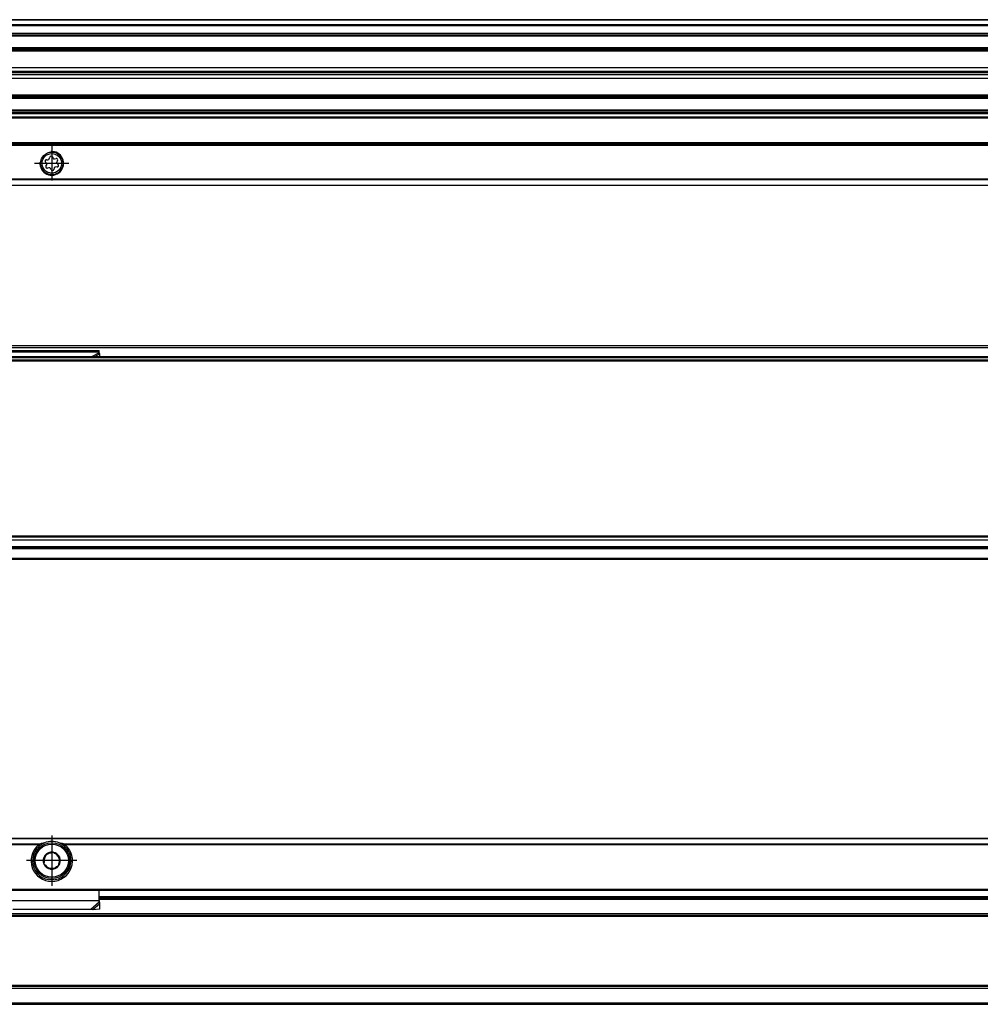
# Model space of a CAD drawing. Header units: millimetres. Extents: x -418 to 1850, y -684 to 1025.
# Tile 36 of 59: x 714 to 876, y -51 to 115. Entities that reach past the tile are written whole.
import ezdxf

# ---------------------------------------------------------------- set-up
doc = ezdxf.new("R2010")
doc.units = ezdxf.units.MM
doc.linetypes.add('DOT_CENTER', pattern=[14, 12, -1, 0, -1])
doc.layers.add('1', color=7, linetype='Continuous')

# ---------------------------------------------------------------- blocks, each defined once
blk = doc.blocks.new('REGLA_SV2-1140__12', base_point=(555.1, 97.35))
at = {"color": 7, "linetype": 'Continuous'}
for p, q in [((1794.1, 115.35), (645.1, 115.35)), ((645.1, 112.81), (1794.1, 112.81)), ((1794.1, 110.38), (645.1, 110.38)), ((645.1, 107.3), (1791.1, 107.3)), ((645.1, 106.64), (1791.1, 106.64)), ((1791.1, 106.35), (645.1, 106.35)), ((1791.1, 106.06), (645.1, 106.06)), ((1791.1, 105.4), (645.1, 105.4)), ((645.1, 102.31), (1794.1, 102.31)), ((1794.1, 99.89), (645.1, 99.89))]:
    blk.add_line(p, q, dxfattribs=at)
at = {"color": 3, "linetype": 'Continuous'}
for p, q in [((1794.1, 115.25), (645.1, 115.25)), ((645.1, 114.53), (1794.1, 114.53)), ((645.1, 114.34), (1794.1, 114.34)), ((645.1, 113.09), (1794.1, 113.09)), ((645.1, 112.61), (1794.1, 112.61)), ((1794.1, 110.58), (645.1, 110.58)), ((645.1, 110.23), (1791.1, 110.23)), ((1791.1, 110.04), (645.1, 110.04)), ((645.1, 102.66), (1791.1, 102.66)), ((1791.1, 102.46), (645.1, 102.46)), ((645.1, 102.11), (1794.1, 102.11)), ((1794.1, 100.09), (645.1, 100.09)), ((1794.1, 99.61), (645.1, 99.61))]:
    blk.add_line(p, q, dxfattribs=at)
blk = doc.blocks.new('SOPORTE_SV2__13', base_point=(552.1, 87.35))
at = {"color": 7, "linetype": 'Continuous'}
for p, q in [((1782.1, 99.49), (645.1, 99.49)), ((1797.1, 94.55), (552.1, 94.55)), ((1797.1, 94.35), (552.1, 94.35)), ((718.7, 91.71), (718.96, 91.71)), ((719.18, 91.88), (719.25, 92.13)), ((719.68, 92.18), (719.81, 91.96)), ((720.06, 91.85), (720.32, 91.91)), ((720.58, 91.57), (720.45, 91.35)), ((718.71, 91.13), (718.53, 91.31)), ((718.62, 90.62), (718.75, 90.85)), ((719.13, 90.34), (718.88, 90.28)), ((719.52, 90.01), (719.39, 90.24)), ((720.02, 90.32), (719.95, 90.06)), ((720.5, 90.49), (720.24, 90.48)), ((720.49, 91.07), (720.67, 90.88)), ((1797.1, 87.35), (552.1, 87.35))]:
    blk.add_line(p, q, dxfattribs=at)
at = {"color": 3, "linetype": 'Continuous'}
for p, q in [((1782.1, 99.47), (645.1, 99.47)), ((1782.1, 98.88), (645.1, 98.88)), ((1782.1, 98.7), (645.1, 98.7)), ((552.1, 94.15), (1797.1, 94.15)), ((1797.1, 88.43), (552.1, 88.43)), ((1797.1, 88.29), (552.1, 88.29)), ((552.1, 87.41), (1797.1, 87.41))]:
    blk.add_line(p, q, dxfattribs=at)
at = {"color": 7, "linetype": 'Continuous'}
for radius in [1.9, 1.65]:
    blk.add_circle((719.6, 91.1), radius, dxfattribs=at)
for centre, start, end in [((718.7, 91.48), 90.5656, 223.8716), ((718.96, 91.94), 270.5656, 343.8716), ((719.48, 92.07), 30.1519, 163.8716), ((720.01, 92.08), 210.1519, 283.4579), ((720.38, 91.69), 330.5656, 103.4579), ((718.82, 90.51), 150.5656, 283.8716), ((718.55, 90.96), 330.5656, 43.8716), ((719.19, 90.12), 30.5656, 103.8716), ((719.72, 90.13), 210.5656, 343.8706), ((720.24, 90.25), 90.5656, 163.8706), ((720.65, 91.23), 150.5656, 223.8716), ((720.5, 90.72), 270.5656, 43.8716)]:
    blk.add_arc(centre, 0.233, start, end, dxfattribs=at)
at = {"layer": '1', "color": 2, "linetype": 'DOT_CENTER'}
for p, q in [((719.6, 94), (719.6, 88.2)), ((722.5, 91.1), (716.7, 91.1))]:
    blk.add_line(p, q, dxfattribs=at)
at = {"layer": '1', "color": 30, "linetype": 'Continuous'}
blk.add_arc((719.6, 91.1), 2, 175, 95, dxfattribs=at)
blk = doc.blocks.new('REGLA_SV2-1140mm__14', base_point=(552.1, 87.35))
for name, p in [('REGLA_SV2-1140__12', (555.1, 97.35)), ('SOPORTE_SV2__13', (552.1, 87.35))]:
    blk.add_blockref(name, p)
blk = doc.blocks.new('Bottom4', base_point=(639.6, 101.35))
blk.add_blockref('REGLA_SV2-1140mm__14', (552.1, 87.35))
blk = doc.blocks.new('SOPORTE_SV2__23', base_point=(552.1, 24.25))
at = {"color": 7, "linetype": 'Continuous'}
for p, q in [((553.4, 60.35), (1795.8, 60.35)), ((711.6, 59.52), (727.6, 59.52)), ((727.6, 59.3), (727.6, 59.52)), ((727.6, 59.13), (727.6, 59.3)), ((727.71, 58.92), (727.6, 59.13)), ((727.7, 58.45), (727.71, 58.92)), ((1797.1, 24.25), (645.1, 24.25))]:
    blk.add_line(p, q, dxfattribs=at)
at = {"color": 3, "linetype": 'Continuous'}
for p, q in [((553.53, 59.99), (1795.67, 59.99)), ((711.6, 59.3), (727.6, 59.3)), ((727.6, 59.13), (726.29, 58.45)), ((727.71, 58.92), (726.8, 58.45)), ((1797.1, 26.05), (634.17, 26.05)), ((645.1, 24.45), (1797.1, 24.45))]:
    blk.add_line(p, q, dxfattribs=at)
blk = doc.blocks.new('REGLA_SV2-1140__24', base_point=(552.1, 26.25))
at = {"color": 3, "linetype": 'Continuous'}
for p, q in [((1783.93, 58.25), (565.27, 58.25)), ((555.1, 57.76), (1794.1, 57.76)), ((1794.1, 28.15), (555.1, 28.15)), ((1794.1, 27.98), (555.1, 27.98)), ((555.1, 27.56), (1794.1, 27.56)), ((555.1, 26.45), (1794.1, 26.45))]:
    blk.add_line(p, q, dxfattribs=at)
at = {"color": 7, "linetype": 'Continuous'}
for p, q in [((1783.64, 58.45), (565.56, 58.45)), ((555.1, 57.95), (1794.1, 57.95)), ((555.1, 27.54), (1794.1, 27.54)), ((555.1, 26.25), (1794.1, 26.25))]:
    blk.add_line(p, q, dxfattribs=at)
blk = doc.blocks.new('REGLA_SV2-1140mm__25', base_point=(552.1, 4.15))
for name, p in [('SOPORTE_SV2__23', (552.1, 24.25)), ('REGLA_SV2-1140__24', (552.1, 26.25))]:
    blk.add_blockref(name, p)
blk = doc.blocks.new('Front6', base_point=(639.6, 32.25))
blk.add_blockref('REGLA_SV2-1140mm__25', (552.1, 4.15))
blk = doc.blocks.new('REGLA_SV2-1140__43', base_point=(552.1, -50.85))
at = {"color": 7, "linetype": 'Continuous'}
for p, q in [((727.6, -32.85), (911.6, -32.85)), ((1783.93, -35.85), (565.27, -35.85)), ((1783.93, -47.85), (565.27, -47.85)), ((645.1, -50.85), (1794.1, -50.85))]:
    blk.add_line(p, q, dxfattribs=at)
at = {"color": 3, "linetype": 'Continuous'}
for p, q in [((727.6, -33.12), (911.6, -33.12)), ((1794.1, -35.58), (555.1, -35.58)), ((1783.64, -36.05), (565.56, -36.05)), ((555.1, -48.12), (1794.1, -48.12)), ((1783.64, -47.65), (565.56, -47.65)), ((555.1, -50.58), (1794.1, -50.58))]:
    blk.add_line(p, q, dxfattribs=at)
blk = doc.blocks.new('SOPORTE_SV2__44', base_point=(552.1, -34.91))
at = {"color": 7, "linetype": 'Continuous'}
for p, q in [((1797.1, -22.85), (552.1, -22.85)), ((717.25, -24.35), (717.61, -24.35)), ((721.59, -24.35), (721.95, -24.35)), ((718.45, -25.72), (718.4, -26.09)), ((718.79, -25.58), (718.45, -25.72)), ((719.78, -25.16), (719.45, -25.31)), ((720.07, -25.39), (719.78, -25.16)), ((720.94, -26.04), (720.64, -25.82)), ((720.88, -26.4), (720.94, -26.04)), ((718.32, -26.79), (718.26, -27.16)), ((718.26, -27.16), (718.56, -27.38)), ((719.13, -27.81), (719.42, -28.04)), ((719.42, -28.04), (719.75, -27.89)), ((720.41, -27.61), (720.75, -27.47)), ((720.75, -27.47), (720.8, -27.11)), ((553.6, -31.6), (1795.6, -31.6)), ((727.6, -33.32), (727.6, -31.6)), ((727.6, -32.85), (911.6, -32.85)), ((726.19, -34.84), (713.01, -34.84)), ((726.52, -34.91), (726.19, -34.84)), ((727.69, -34.78), (726.52, -34.91)), ((727.6, -33.34), (727.6, -33.32)), ((727.6, -33.63), (727.6, -33.34)), ((727.71, -33.89), (727.66, -33.72)), ((727.69, -34.78), (727.71, -33.89))]:
    blk.add_line(p, q, dxfattribs=at)
at = {"color": 3, "linetype": 'Continuous'}
for p, q in [((1797.1, -22.91), (552.1, -22.91)), ((717.61, -23.79), (621.59, -23.79)), ((717.33, -23.93), (621.87, -23.93)), ((917.61, -23.79), (721.59, -23.79)), ((917.33, -23.93), (721.87, -23.93)), ((719.96, -29.83), (719.24, -29.83)), ((553.41, -31.4), (1795.8, -31.4)), ((727.6, -32.65), (911.6, -32.65)), ((711.6, -33.34), (727.6, -33.34)), ((727.6, -33.63), (726.19, -34.84)), ((727.71, -33.89), (726.52, -34.91))]:
    blk.add_line(p, q, dxfattribs=at)
at = {"color": 7, "linetype": 'Continuous'}
for radius in [3, 0.05]:
    blk.add_circle((719.6, -26.6), radius, dxfattribs=at)
at = {"color": 3, "linetype": 'Continuous'}
blk.add_circle((719.6, -26.6), 2.8, dxfattribs=at)
at = {"color": 7, "linetype": 'Continuous'}
for centre, radius, start, end in [((719.6, -26.6), 3.5, 130.3552, 49.6448), ((719.6, -26.6), 3.25, 112.6199, 67.3801), ((719.71, -30.36), 6.9, 101.3553, 107.6968), ((719.6, -26.6), 3.25, 67.3801, 112.6199), ((719.49, -30.36), 6.9, 72.3032, 78.6447), ((719.6, -26.6), 1.45, 142.7814, 202.7814), ((719.6, -26.6), 1.3, 156.839, 188.7237), ((719.6, -26.6), 1.3, 128.7237, 156.839), ((719.6, -26.6), 1.45, 82.7814, 142.7814), ((719.6, -26.6), 1.3, 96.839, 128.7237), ((719.6, -26.6), 1.45, 82.3311, 82.7814), ((719.6, -26.6), 1.45, 22.7814, 82.3311), ((719.6, -26.6), 1.3, 36.839, 68.7237), ((719.6, -26.6), 1.3, 8.7237, 36.839), ((719.6, -26.6), 1.45, 322.7814, 22.7814), ((719.6, -26.6), 1.3, 336.839, 8.7237), ((719.6, -26.6), 1.45, 202.7814, 262.7814), ((719.6, -26.6), 1.3, 216.839, 248.7237), ((719.6, -26.6), 1.3, 248.7237, 276.839), ((719.6, -26.6), 1.45, 262.7814, 322.7814), ((719.6, -26.6), 1.3, 276.839, 308.7237), ((729.1, -33.29), 1.51, 180.8689, 181.7675), ((729.1, -33.29), 1.51, 181.7675, 196.44)]:
    blk.add_arc(centre, radius, start, end, dxfattribs=at)
for points, knots in [([(717.33, -23.93), (717.35, -23.92), (717.39, -23.89), (717.46, -23.85), (717.54, -23.81), (717.59, -23.8), (717.61, -23.79)], [0, 0, 0, 0, 0.0602797, 0.1584387, 0.2442549, 0.3132512, 0.3132512, 0.3132512, 0.3132512]), ([(721.59, -23.79), (721.61, -23.8), (721.66, -23.81), (721.74, -23.85), (721.81, -23.89), (721.85, -23.92), (721.87, -23.93)], [0, 0, 0, 0, 0.0793997, 0.1547809, 0.2529652, 0.3132537, 0.3132537, 0.3132537, 0.3132537]), ([(727.71, -33.89), (727.7, -33.87), (727.68, -33.83), (727.65, -33.76), (727.63, -33.7), (727.61, -33.65), (727.6, -33.63)], [0, 0, 0, 0, 0.0660342, 0.1356749, 0.2077706, 0.2833141, 0.2833141, 0.2833141, 0.2833141])]:
    blk.add_open_spline(points, degree=3, knots=knots, dxfattribs=at)
at = {"layer": '1', "color": 2, "linetype": 'DOT_CENTER'}
for p, q in [((719.6, -22.35), (719.6, -30.85)), ((723.85, -26.6), (715.35, -26.6))]:
    blk.add_line(p, q, dxfattribs=at)
blk = doc.blocks.new('REGLA_SV2-1140mm__45', base_point=(552.1, -50.85))
for name, p in [('SOPORTE_SV2__44', (552.1, -34.91)), ('REGLA_SV2-1140__43', (552.1, -50.85))]:
    blk.add_blockref(name, p)
blk = doc.blocks.new('Top4', base_point=(639.6, -36.85))
blk.add_blockref('REGLA_SV2-1140mm__45', (552.1, -50.85))

msp = doc.modelspace()

# ---------------------------------------------------------------- block references
for name, p in [('Bottom4', (639.6, 101.35)), ('Front6', (639.6, 32.25)), ('Top4', (639.6, -36.85))]:
    msp.add_blockref(name, p)

doc.saveas('drawing.dxf')
